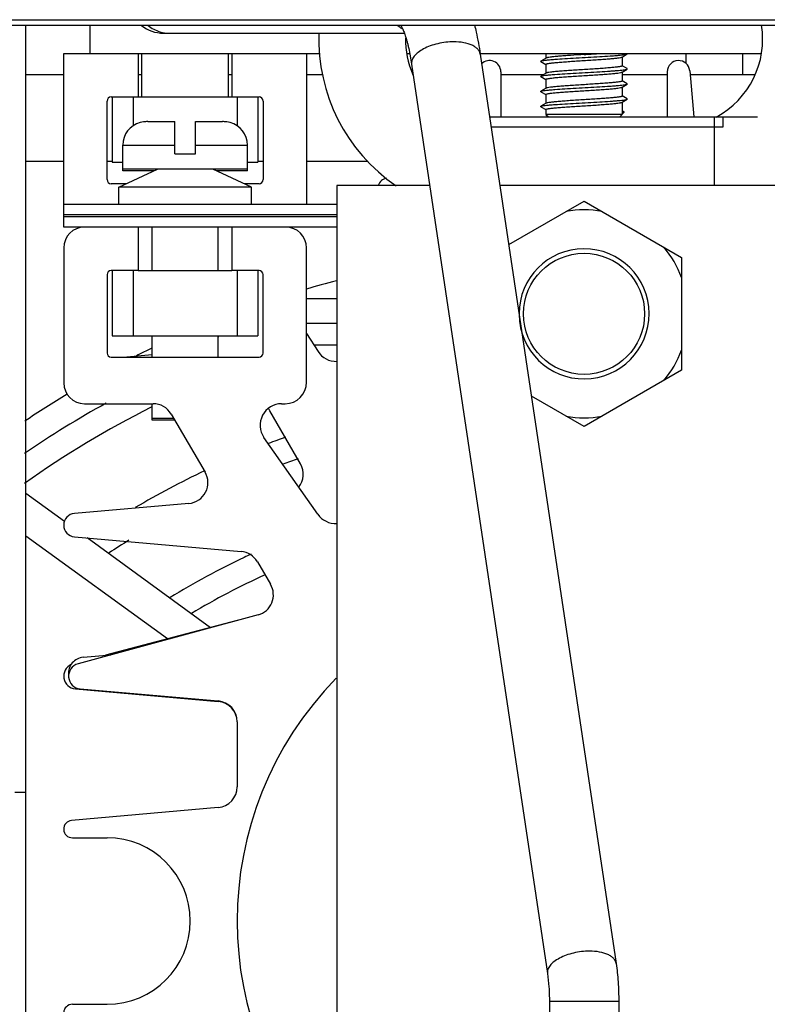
# Model space of a CAD drawing. Header units: inches. Extents: x 0 to 22, y 0 to 17.
# Tile 8 of 55: x 8.682 to 8.99, y 7.806 to 8.211. Entities that reach past the tile are written whole.
import ezdxf

# ---------------------------------------------------------------- set-up
doc = ezdxf.new("R2010")
doc.units = ezdxf.units.IN
doc.header["$LTSCALE"] = 1.21
doc.header["$MEASUREMENT"] = 0
doc.layers.get('0').update_dxf_attribs({"linetype": 'CONTINUOUS'})
for name, color, linetype in [('02___PRT_ALL_AXES', 7, 'CONTINUOUS'), ('AXES', 7, 'CONTINUOUS'), ('AXIS_PART', 7, 'CONTINUOUS')]:
    doc.layers.add(name, color=color, linetype=linetype)

msp = doc.modelspace()

# ---------------------------------------------------------------- linework, layer by layer
at = {"color": 7, "linetype": 'Continuous'}
for p, q in [((8.146512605, 8.2113191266), (9.6822268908, 8.2113191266)), ((8.391655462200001, 8.2090334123), (9.4370840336, 8.2090334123)), ((8.6844411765, 7.268787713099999), (8.6844411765, 8.2090334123)), ((8.7107983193, 8.2090334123), (8.7107983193, 8.1973591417)), ((8.743549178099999, 8.205769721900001), (8.840377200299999, 8.205769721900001)), ((8.7000840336, 8.1259305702), (8.7000840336, 8.1973591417)), ((8.7000840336, 8.1973591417), (8.805587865, 8.1973591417)), ((8.7307983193, 8.1973591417), (8.7307983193, 8.1795019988)), ((8.769369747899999, 8.1973591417), (8.769369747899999, 8.1795019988)), ((8.800084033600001, 8.1973591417), (8.800084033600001, 8.1352162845)), ((8.8414595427, 8.1973591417), (8.842524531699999, 8.1973591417)), ((8.871611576, 8.1973591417), (8.9872799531, 8.1973591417)), ((8.871611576, 8.1971666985), (8.9275574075, 7.822769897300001)), ((8.8986554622, 8.1973591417), (8.8986554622, 8.1954833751)), ((8.929991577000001, 8.1959537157), (8.9321453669, 8.1972036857)), ((8.9562268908, 8.1973591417), (8.9562268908, 8.1934115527)), ((8.9796554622, 8.1973591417), (8.9796554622, 8.1887877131)), ((8.8433538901, 8.1929441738), (8.8992997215, 7.8185473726)), ((8.8965885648, 8.1941013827), (8.8965941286, 8.1942870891)), ((8.8965885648, 8.1941013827), (8.8986554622, 8.1929029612)), ((8.8965941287, 8.1940980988), (8.8965885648, 8.1941013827)), ((8.8987479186, 8.1955370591), (8.8965941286, 8.1942870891)), ((8.8986554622, 8.1929554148), (8.8986554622, 8.189272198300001)), ((8.9300840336, 8.1960074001), (8.9300840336, 8.1923241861)), ((8.8800840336, 8.1898800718), (8.8800840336, 8.1713371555)), ((8.8987479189, 8.1893258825), (8.896594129, 8.1880759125)), ((8.929991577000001, 8.1897425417), (8.932145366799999, 8.1909925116)), ((8.9300840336, 8.1897962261), (8.9300840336, 8.1861130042)), ((8.9321453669, 8.191181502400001), (8.9301073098, 8.192364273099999)), ((8.9321453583, 8.1909925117), (8.932145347, 8.1911815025)), ((8.9486554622, 8.1898800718), (8.9486554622, 8.1713371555)), ((8.9578817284, 8.1902828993), (8.9595392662, 8.1713371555)), ((8.6844411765, 8.1887877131), (8.7000840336, 8.1887877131)), ((8.7307983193, 8.1887877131), (8.7322268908, 8.1887877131)), ((8.767941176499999, 8.1887877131), (8.769369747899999, 8.1887877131)), ((8.800084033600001, 8.1887877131), (8.806763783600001, 8.1887877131)), ((8.8800840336, 8.1887877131), (8.8978209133, 8.1887877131)), ((8.8965941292, 8.1878869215), (8.898632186, 8.1867041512)), ((8.896594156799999, 8.1878869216), (8.8965941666, 8.1880759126)), ((8.8986554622, 8.186744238), (8.8986554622, 8.183061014)), ((8.9300840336, 8.1887877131), (8.9486554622, 8.1887877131)), ((8.9321453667, 8.1849703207), (8.9301073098, 8.1861530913)), ((8.9321453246, 8.1847813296), (8.932145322, 8.1849703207)), ((8.9580125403, 8.1887877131), (8.9847773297, 8.1887877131)), ((8.898747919, 8.1831146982), (8.8965941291, 8.1818647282)), ((8.8965941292, 8.181675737), (8.898632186, 8.1804929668)), ((8.8965941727, 8.181675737), (8.8965941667, 8.181864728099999)), ((8.929991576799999, 8.1835313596), (8.9321453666, 8.1847813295)), ((8.9300840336, 8.183585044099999), (8.9300840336, 8.1799018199)), ((8.7179411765, 8.1455019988), (8.7179411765, 8.177787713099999)), ((8.7196554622, 8.1795019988), (8.7307983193, 8.1795019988)), ((8.720084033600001, 8.1795019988), (8.720084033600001, 8.1526448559)), ((8.7286554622, 8.1795019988), (8.7286554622, 8.1676755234)), ((8.769369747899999, 8.1795019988), (8.780512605, 8.1795019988)), ((8.771512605, 8.1795019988), (8.771512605, 8.1676755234)), ((8.7800840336, 8.1795019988), (8.7800840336, 8.1526448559)), ((8.7822268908, 8.177787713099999), (8.7822268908, 8.1455019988)), ((8.8987479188, 8.176903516), (8.8965941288, 8.1756535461)), ((8.8986554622, 8.1805330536), (8.8986554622, 8.1768498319)), ((8.929991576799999, 8.1773201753), (8.9321453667, 8.1785701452)), ((8.9300840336, 8.1773738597), (8.9300840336, 8.1723411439)), ((8.932145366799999, 8.1787591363), (8.9301073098, 8.1799419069)), ((8.9321453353, 8.1785701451), (8.932145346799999, 8.1787591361)), ((8.8965941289, 8.1754645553), (8.8986321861, 8.1742817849)), ((8.8965941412, 8.1754645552), (8.896594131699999, 8.175653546)), ((8.8986554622, 8.1743218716), (8.8986554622, 8.1723411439)), ((8.9290800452, 8.1713371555), (8.930939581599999, 8.173196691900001)), ((8.9300840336, 8.1736906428), (8.930939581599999, 8.173196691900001)), ((8.9309164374, 8.1732609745), (8.9301073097, 8.1737307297)), ((8.930939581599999, 8.173196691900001), (8.9309164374, 8.1732609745)), ((8.732941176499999, 8.1692133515), (8.731512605, 8.168946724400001)), ((8.731512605, 8.168946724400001), (8.731512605, 8.1690099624)), ((8.7346686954, 8.1693591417), (8.745798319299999, 8.1693591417)), ((8.745798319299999, 8.1560734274), (8.745798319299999, 8.1693591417)), ((8.7543697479, 8.1560734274), (8.7543697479, 8.1693591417)), ((8.7543697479, 8.1693591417), (8.7654993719, 8.1693591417)), ((8.768586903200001, 8.1689455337), (8.7672268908, 8.1692133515)), ((8.7686554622, 8.1690099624), (8.7686554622, 8.168946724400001)), ((8.8754712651, 8.1713371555), (8.985798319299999, 8.1713371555)), ((8.8986554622, 8.1723411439), (8.8996594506, 8.1713371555)), ((8.9300840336, 8.1723411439), (8.8986554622, 8.1723411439)), ((8.9679411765, 8.1713371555), (8.9679411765, 8.143073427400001)), ((8.971512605, 8.1713371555), (8.971512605, 8.1670514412)), ((8.9679411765, 8.1670514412), (8.8761116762, 8.1670514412)), ((8.7244411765, 8.1491247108), (8.7244411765, 8.1597162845)), ((8.7244411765, 8.1597162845), (8.745798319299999, 8.1597162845)), ((8.7543697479, 8.1597162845), (8.7757268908, 8.1597162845)), ((8.7757268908, 8.1491247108), (8.7757268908, 8.1597162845)), ((8.6844411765, 8.1530734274), (8.7000840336, 8.1530734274)), ((8.7179411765, 8.1530734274), (8.720084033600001, 8.1530734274)), ((8.720084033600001, 8.1526448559), (8.7244411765, 8.1526448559)), ((8.745798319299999, 8.1560734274), (8.7543697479, 8.1560734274)), ((8.7757268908, 8.1526448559), (8.7800840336, 8.1526448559)), ((8.7800840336, 8.1530734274), (8.7822268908, 8.1530734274)), ((8.800084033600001, 8.1530734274), (8.8253013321, 8.1530734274)), ((8.7227268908, 8.1423591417), (8.7386575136, 8.1497877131)), ((8.7757268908, 8.1497877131), (8.7244411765, 8.1497877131)), ((8.7372357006, 8.1491247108), (8.7244411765, 8.1491247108)), ((8.7774411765, 8.1423591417), (8.7615105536, 8.1497877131)), ((8.7757268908, 8.1491247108), (8.7629323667, 8.1491247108)), ((8.7257904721, 8.1437877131), (8.7196554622, 8.1437877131)), ((8.7227268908, 8.1352162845), (8.7227268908, 8.1423591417)), ((8.7774411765, 8.1423591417), (8.7227268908, 8.1423591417)), ((8.780512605, 8.1437877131), (8.774377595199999, 8.1437877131)), ((8.7774411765, 8.1352162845), (8.7774411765, 8.1423591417)), ((8.8125699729, 8.143073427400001), (8.8125699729, 7.6832348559)), ((8.8508060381, 8.143073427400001), (8.8125699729, 8.143073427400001)), ((9.0268556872, 8.143073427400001), (8.8796946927, 8.143073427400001)), ((8.8833329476, 8.118725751), (8.9143697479, 8.1366448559)), ((8.9143697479, 8.1366448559), (8.954512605, 8.1134683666)), ((8.8125699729, 8.1352162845), (8.7000840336, 8.1352162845)), ((8.8125699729, 8.1309305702), (8.7000840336, 8.1309305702)), ((8.8125699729, 8.130216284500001), (8.7000840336, 8.130216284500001)), ((8.8125699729, 8.1259305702), (8.7000840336, 8.1259305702)), ((8.7307983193, 8.1259305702), (8.7307983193, 8.1080734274)), ((8.736512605, 8.1080734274), (8.736512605, 8.1259305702)), ((8.763655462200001, 8.1080734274), (8.763655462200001, 8.1259305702)), ((8.769369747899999, 8.1259305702), (8.769369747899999, 8.1080734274)), ((8.7000840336, 8.1173591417), (8.7000840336, 8.0617877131)), ((8.800084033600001, 8.0620734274), (8.800084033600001, 8.1173591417)), ((8.954512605, 8.1134683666), (8.954512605, 8.0669642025)), ((8.7307983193, 8.1080734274), (8.7196554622, 8.1080734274)), ((8.720084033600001, 8.1080734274), (8.720084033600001, 8.0812162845)), ((8.7286554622, 8.1080734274), (8.7286554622, 8.0812162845)), ((8.780512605, 8.1080734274), (8.769369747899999, 8.1080734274)), ((8.771512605, 8.1080734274), (8.771512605, 8.0812162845)), ((8.7800840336, 8.1080734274), (8.7800840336, 8.0812162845)), ((8.7179411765, 8.106359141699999), (8.7179411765, 8.0740734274)), ((8.7822268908, 8.0740734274), (8.7822268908, 8.106359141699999)), ((8.8125699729, 8.096365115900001), (8.800084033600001, 8.0963659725)), ((8.8125699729, 8.0862413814), (8.800084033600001, 8.086242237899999)), ((8.720084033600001, 8.0812162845), (8.7800840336, 8.0812162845)), ((8.736512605, 8.0723591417), (8.736512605, 8.0812162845)), ((8.763655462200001, 8.0723591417), (8.763655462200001, 8.0812162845)), ((8.800084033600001, 8.0821733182), (8.8048297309, 8.0747340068)), ((8.8125699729, 8.077289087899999), (8.8031993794, 8.0772897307)), ((8.7196554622, 8.0723591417), (8.780512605, 8.0723591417)), ((8.7245770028, 8.0723591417), (8.736512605, 8.0734033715)), ((8.954512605, 8.0669642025), (8.9143697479, 8.043787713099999)), ((8.9143697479, 8.043787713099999), (8.89265772, 8.0563231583)), ((8.7086554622, 8.053216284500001), (8.7369467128, 8.053216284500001)), ((8.736512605, 8.0464104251), (8.736512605, 8.053216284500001)), ((8.789813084, 8.053216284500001), (8.7912268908, 8.053216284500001)), ((8.7454535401, 8.0470734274), (8.736512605, 8.0470734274)), ((8.744349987, 8.048964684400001), (8.7583238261, 8.025016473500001)), ((8.7976218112, 8.0284187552), (8.785011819, 8.0502599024)), ((8.7458404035, 8.0464104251), (8.736512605, 8.0464104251)), ((8.8046667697, 8.0077039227), (8.7825577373, 8.0392788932)), ((8.751667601, 8.0121578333), (8.704495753, 8.0080308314)), ((8.7427892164, 7.9563475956), (8.6844411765, 7.998739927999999)), ((8.704495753, 7.9984017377), (8.7731646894, 7.9923939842)), ((8.7798209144, 7.9881750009), (8.7852590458, 7.9788551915)), ((8.7801024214, 7.966263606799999), (8.7059720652, 7.946129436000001)), ((8.771512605, 7.9639305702), (8.7172870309, 7.9496150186)), ((8.7080953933, 7.9488108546), (8.719526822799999, 7.949810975)), ((8.7048778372, 7.9357968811), (8.763688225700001, 7.9306516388)), ((8.7068939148, 7.935795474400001), (8.763688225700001, 7.9308266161)), ((8.771512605, 7.922287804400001), (8.771512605, 7.8954625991)), ((8.6844411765, 7.8930734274), (8.680012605, 7.8930734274)), ((8.763688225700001, 7.8869237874), (8.7033504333, 7.881644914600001)), ((8.7036622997, 7.8745019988), (8.7179411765, 7.8745019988)), ((8.7036622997, 7.8059305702), (8.7179411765, 7.8059305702)), ((8.9286554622, 7.8070872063), (8.9000840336, 7.8070872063)), ((8.9000840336, 7.8070872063), (8.9000840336, 7.755258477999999)), ((8.9286554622, 7.8070872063), (8.9286554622, 7.755258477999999))]:
    msp.add_line(p, q, dxfattribs=at)
at = {"color": 3, "linetype": 'Continuous'}
for p, q in [((8.7307983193, 8.1795019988), (8.769369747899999, 8.1795019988)), ((8.971512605, 8.1670514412), (8.9679411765, 8.1670514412)), ((8.7307983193, 8.1080734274), (8.769369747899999, 8.1080734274))]:
    msp.add_line(p, q, dxfattribs=at)
at = {"color": 7, "linetype": 'Continuous'}
msp.add_circle((8.9143697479, 8.0902162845), 0.0249285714, dxfattribs=at)
for centre, radius, start, end in [((8.8782336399, 8.203332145), 0.0731158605, 178.0855294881, 235.6580561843), ((8.8464761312, 8.2195425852), 0.013822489, 229.9808967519, 233.0372378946), ((8.846424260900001, 8.2194755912), 0.0137377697, 233.0420863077, 239.7656754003), ((8.9514901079, 8.2032449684), 0.0364173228, 298.4285880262, 9.182544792), ((8.8772493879, 8.2032449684), 0.0364173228, 179.095807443, 203.5673333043), ((8.8505526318, 9.232685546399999), 1.0376672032, 273.5272600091, 273.8491500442), ((8.875462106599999, 8.1898800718), 0.004621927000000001, 0, 135.1806194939), ((8.9532773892, 8.1898800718), 0.004621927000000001, 5, 180), ((8.7196554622, 8.177787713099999), 0.0017142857, 90, 180), ((8.780512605, 8.177787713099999), 0.0017142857, 0, 90), ((8.7340840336, 8.1597162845), 0.009642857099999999, 105.4660148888, 180), ((8.7346670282, 8.1590710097), 0.0102881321, 89.99071559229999, 99.65712448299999), ((8.765501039, 8.1590710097), 0.0102881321, 80.342875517, 90.00928440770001), ((8.7660840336, 8.1597162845), 0.009642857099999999, 0, 74.5339851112), ((8.7196554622, 8.1455019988), 0.0017142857, 180, 270), ((8.780512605, 8.1455019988), 0.0017142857, 270, 360), ((8.8341137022, 8.141387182), 0.0048291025, 102.4632771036, 159.0901925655), ((8.9143697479, 8.0902162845), 0.04281939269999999, 80.1121572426, 99.88784275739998), ((8.7086554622, 8.1173591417), 0.0085714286, 90, 180), ((8.791512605, 8.1173591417), 0.0085714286, 0, 90), ((8.9143697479, 8.0902162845), 0.0267857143, 180.7355066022, 180), ((8.9143697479, 8.0902162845), 0.04281939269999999, 20.3653787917, 39.88784275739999), ((8.7196554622, 8.106359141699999), 0.0017142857, 90, 180), ((8.780512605, 8.106359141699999), 0.0017142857, 0, 90), ((8.7558101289, 8.0836958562), 0.0085714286, 337.7224837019, 342.9195747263), ((8.7196554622, 8.0740734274), 0.0017142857, 180, 270), ((8.780512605, 8.0740734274), 0.0017142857, 270, 360), ((8.8122968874, 8.079497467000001), 0.0088571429, 212.5346817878, 271.786880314), ((8.9143697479, 8.0902162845), 0.04281939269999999, 320.1121572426, 339.6346212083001), ((8.7086554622, 8.0617877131), 0.0085714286, 180, 270), ((8.7912268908, 8.0620734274), 0.0088571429, 270, 360), ((8.9142315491, 7.6962871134), 0.4077067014, 118.8307397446, 124.3982262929), ((8.914484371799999, 7.6958607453), 0.3980768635, 116.6209804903, 125.3796564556), ((8.7369467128, 8.0446448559), 0.0085714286, 30.2636649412, 90), ((8.789813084, 8.0443591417), 0.0088571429, 90, 215), ((8.7775887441, 8.045974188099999), 0.0085714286, 30, 38.0525903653), ((8.9143697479, 8.0902162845), 0.04281939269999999, 260.1121572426, 279.8878427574), ((8.914325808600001, 7.696313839), 0.3644461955, 109.7107112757, 110.8924285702), ((8.9143720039, 7.6961881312), 0.3544563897, 109.4113015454, 110.4737901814), ((8.7901987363, 8.0241330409), 0.0085714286, 321.7203918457, 30), ((8.9143663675, 7.6962154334), 0.364552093, 115.3880929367, 120.4654729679), ((8.7509205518, 8.020696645), 0.0085714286, 274.9999999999, 30.2636649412), ((8.7049169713, 8.0032162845), 0.0048329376, 94.9999999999, 264.9999999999), ((8.8119221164, 8.0127841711), 0.0088571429, 215, 274.1954473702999), ((8.914332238, 7.696326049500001), 0.3543158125, 121.9371972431, 123.5029502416), ((8.7724176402, 7.9838551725), 0.0085714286, 30.2636649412, 84.9999999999), ((8.9144937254, 7.696124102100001), 0.3255096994, 114.9222973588, 115.5010092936), ((8.9143887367, 7.6963518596), 0.3252589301, 115.5015897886, 121.6098062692), ((8.9144274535, 7.696273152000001), 0.3152228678, 114.6325708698, 120.8645307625), ((8.7778557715, 7.974535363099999), 0.0085714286, 285.1952485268, 30.2636649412), ((8.7053355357, 7.9410283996), 0.0052515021, 114.2599695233, 265), ((8.7086693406, 7.9422506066), 0.006585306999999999, 95, 185.3021976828), ((8.707353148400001, 7.9410445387), 0.005269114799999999, 105.1952485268, 265), ((8.9143697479, 7.8402162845), 0.1428571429, 135.5914649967, 224.4085350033), ((8.7629411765, 7.922287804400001), 0.0085714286, 0, 85), ((8.7629411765, 7.9221128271), 0.0085714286, 1.1855348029, 85), ((8.7629411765, 7.8954625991), 0.0085714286, 275, 360), ((8.7036622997, 7.8780802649), 0.0035782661, 95, 270), ((8.7179411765, 7.8402162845), 0.0342857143, 270, 90), ((8.7036622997, 7.802352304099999), 0.0035782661, 90, 265)]:
    msp.add_arc(centre, radius, start, end, dxfattribs=at)
for points, knots in [([(8.8391565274, 8.2086352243), (8.8391231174, 8.2086754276), (8.8390213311, 8.208818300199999), (8.8391642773, 8.2085982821), (8.8392745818, 8.2083978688), (8.8395197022, 8.2079380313), (8.8397856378, 8.2073509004), (8.8401000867, 8.2065930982), (8.8404342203, 8.2057004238), (8.8407816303, 8.2046763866), (8.841132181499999, 8.2035344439), (8.841482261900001, 8.2022833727), (8.8418272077, 8.2009317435), (8.8422861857, 8.198955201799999), (8.842820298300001, 8.1962863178), (8.8431827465, 8.1940894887), (8.8433538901, 8.1929441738)], [0, 0, 0, 0, 0.0094362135, 0.014315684, 0.0323070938, 0.0619533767, 0.1019498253, 0.1512937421, 0.2090520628, 0.2743097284, 0.3463609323, 0.424691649, 0.5087917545, 0.5981536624, 0.7909567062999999, 1, 1, 1, 1]), ([(8.869243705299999, 8.209038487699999), (8.8694845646, 8.2081086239), (8.870434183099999, 8.204185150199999), (8.8711570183, 8.200208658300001), (8.871611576, 8.1971666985)], [0, 0, 0, 0, 0.2379791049, 1, 1, 1, 1]), ([(8.8606847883, 8.2021982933), (8.8595884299, 8.2021982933), (8.857379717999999, 8.2020629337), (8.8541382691, 8.201499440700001), (8.8510719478, 8.200598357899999), (8.848342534, 8.1994100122), (8.8460873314, 8.1979933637), (8.844416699, 8.196411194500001), (8.8434090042, 8.1947104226), (8.8432729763, 8.1934866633), (8.843353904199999, 8.192944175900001)], [0, 0, 0, 0, 0.1540954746, 0.3102042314, 0.4615295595, 0.6022378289, 0.7273583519, 0.8340450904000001, 0.9229085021, 1, 1, 1, 1]), ([(8.8716115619, 8.1971666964), (8.8715571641, 8.1975313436), (8.871311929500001, 8.1982734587), (8.8705906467, 8.1992652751), (8.869545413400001, 8.2001330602), (8.867660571, 8.201167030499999), (8.8646556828, 8.202001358), (8.8620732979, 8.2021982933), (8.8606847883, 8.2021982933)], [0, 0, 0, 0, 0.08585571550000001, 0.1782817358, 0.2820955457, 0.3996848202, 0.676655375, 1, 1, 1, 1]), ([(8.8965941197, 8.1942870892), (8.8966661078, 8.1943288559), (8.8968718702, 8.1943962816), (8.8974725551, 8.1945321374), (8.8985815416, 8.1946807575), (8.9002994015, 8.1948557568), (8.902974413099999, 8.1950688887), (8.906626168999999, 8.1953076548), (8.9111780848, 8.19556992), (8.9159723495, 8.1958331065), (8.9206448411, 8.1960960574), (8.924298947, 8.1963224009), (8.9268955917, 8.1965109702), (8.9285093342, 8.1966444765), (8.929851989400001, 8.1967782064), (8.9309036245, 8.196906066), (8.9316337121, 8.197037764), (8.9320221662, 8.1971322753), (8.9321453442, 8.1972036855)], [0, 0, 0, 0, 0.0069913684, 0.0179723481, 0.0518422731, 0.1007514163, 0.1631121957, 0.277209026, 0.4081824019, 0.5461143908, 0.680551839, 0.8013115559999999, 0.8536474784, 0.8992630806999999, 0.9373027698, 0.9670660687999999, 0.9880395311, 1, 1, 1, 1]), ([(8.9143934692, 8.1969840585), (8.912518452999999, 8.1968661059), (8.9097837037, 8.1966946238), (8.906281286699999, 8.1964513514), (8.9040017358, 8.196274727), (8.902067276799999, 8.1961006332), (8.9005439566, 8.1959271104), (8.899552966, 8.1957782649), (8.8990071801, 8.1956444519), (8.8988167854, 8.1955770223), (8.8987479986, 8.1955370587)], [0, 0, 0, 0, 0.3582179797, 0.5224627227, 0.6694043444, 0.7941829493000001, 0.8927117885, 0.9618738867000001, 0.9848315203, 1, 1, 1, 1]), ([(8.8986554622, 8.1929554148), (8.8986554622, 8.1929945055), (8.8987601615, 8.1930846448), (8.8989741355, 8.1931577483), (8.8993298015, 8.1932522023), (8.9000572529, 8.1933843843), (8.901284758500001, 8.1935438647), (8.9030950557, 8.1937228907), (8.905309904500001, 8.193904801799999), (8.9078485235, 8.1940877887), (8.9106208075, 8.1942714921), (8.913527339, 8.1944554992), (8.9164640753, 8.1946395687), (8.919325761, 8.1948235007), (8.9220100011, 8.195006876), (8.924420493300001, 8.1951897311), (8.926471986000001, 8.195369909), (8.9280893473, 8.1955495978), (8.9291413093, 8.1957033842), (8.9297189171, 8.1958421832), (8.9299195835, 8.195911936), (8.929991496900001, 8.1959537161)], [0, 0, 0, 0, 0.0037154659, 0.0110285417, 0.022494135, 0.0381412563, 0.0815571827, 0.1398963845, 0.2111310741, 0.2927397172, 0.3818207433, 0.4752024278, 0.5695515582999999, 0.6614964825, 0.7477600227, 0.825270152, 0.8912756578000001, 0.9434525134, 0.9800196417, 0.9920950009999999, 1, 1, 1, 1]), ([(8.8965941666, 8.1880759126), (8.896666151, 8.188117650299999), (8.8968718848, 8.188185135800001), (8.8974726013, 8.1883209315), (8.898581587, 8.1884695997), (8.900299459, 8.188644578), (8.9029744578, 8.1888577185), (8.9066262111, 8.1890964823), (8.9111781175, 8.1893587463), (8.9159723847, 8.189621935), (8.920644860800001, 8.189884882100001), (8.9242989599, 8.1901112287), (8.9268956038, 8.1902997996), (8.9285093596, 8.1904332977), (8.9298520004, 8.1905670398), (8.9309036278, 8.1906948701), (8.9316336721, 8.1908266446), (8.9320221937, 8.1909210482), (8.9321453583, 8.1909925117)], [0, 0, 0, 0, 0.0069898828, 0.0179724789, 0.0518426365, 0.1007518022, 0.1631125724, 0.277208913, 0.4081826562, 0.5461143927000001, 0.6805522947, 0.8013108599, 0.8536471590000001, 0.8992637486, 0.9373030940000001, 0.9670651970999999, 0.9880382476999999, 1, 1, 1, 1]), ([(8.8986554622, 8.186744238), (8.8986554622, 8.1867833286), (8.8987601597, 8.1868734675), (8.8989741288, 8.1869465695), (8.8993297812, 8.187041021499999), (8.9000571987, 8.1871731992), (8.9012846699, 8.1873326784), (8.903094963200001, 8.187511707), (8.905309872, 8.187693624), (8.9078485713, 8.187876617), (8.9106208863, 8.1880603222), (8.9135273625, 8.1882443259), (8.9164640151, 8.1884283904), (8.919325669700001, 8.188612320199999), (8.922009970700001, 8.1887956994), (8.9244205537, 8.1889785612), (8.9264720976, 8.1891587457), (8.928089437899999, 8.1893384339), (8.929141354, 8.1894922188), (8.9297189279, 8.1896310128), (8.9299195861, 8.1897007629), (8.9299914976, 8.189742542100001)], [0, 0, 0, 0, 0.0037154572, 0.011028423, 0.0224936, 0.0381399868, 0.0815537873, 0.1398926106, 0.2111294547, 0.2927420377, 0.3818246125, 0.4752037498, 0.5695485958, 0.6614923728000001, 0.7477583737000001, 0.8252729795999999, 0.8912801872, 0.9434557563, 0.9800204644, 0.9920951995, 1, 1, 1, 1]), ([(8.9300840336, 8.1923241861), (8.9300840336, 8.192285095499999), (8.929979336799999, 8.1921949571), (8.9297653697, 8.1921218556), (8.929409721, 8.192027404), (8.928682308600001, 8.1918952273), (8.9274548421, 8.1917357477), (8.9256445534, 8.191556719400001), (8.923429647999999, 8.1913748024), (8.9208909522, 8.191191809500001), (8.9181186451, 8.1910081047), (8.9152121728, 8.1908241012), (8.9122755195, 8.1906400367), (8.9094138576, 8.1904561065), (8.9067295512, 8.1902727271), (8.9043189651, 8.1900898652), (8.9022674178, 8.189909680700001), (8.9006500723, 8.1897299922), (8.8995981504, 8.1895762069), (8.8990205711, 8.1894374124), (8.898819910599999, 8.1893676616), (8.898747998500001, 8.1893258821)], [0, 0, 0, 0, 0.0037154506, 0.0110283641, 0.0224933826, 0.0381396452, 0.08155322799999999, 0.1398919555, 0.211128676, 0.292741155, 0.3818236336, 0.4752022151, 0.5695473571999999, 0.6614914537, 0.7477575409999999, 0.8252722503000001, 0.8912795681, 0.9434552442, 0.9800202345, 0.9920951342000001, 1, 1, 1, 1]), ([(8.9300840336, 8.1861130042), (8.9300840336, 8.1860739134), (8.929979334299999, 8.185983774), (8.9297653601, 8.1859106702), (8.9294096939, 8.185816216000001), (8.9286822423, 8.1856840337), (8.9274547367, 8.185524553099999), (8.9256444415, 8.185345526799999), (8.9234295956, 8.185163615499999), (8.920890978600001, 8.1849806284), (8.9181186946, 8.1847969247), (8.9152121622, 8.1846129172), (8.912275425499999, 8.1844288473), (8.9094137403, 8.184244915), (8.9067295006, 8.1840615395), (8.9043190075, 8.1838786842), (8.902267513, 8.1836985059), (8.9006501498, 8.1835188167), (8.8995981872, 8.1833650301), (8.8990205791, 8.1832262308), (8.8988199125, 8.183156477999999), (8.8987479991, 8.183114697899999)], [0, 0, 0, 0, 0.0037154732, 0.0110285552, 0.0224941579, 0.038141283, 0.0815572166, 0.1398964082, 0.2111309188, 0.2927394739, 0.3818205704, 0.4752022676, 0.5695514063, 0.6614963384, 0.7477598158, 0.8252699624, 0.8912755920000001, 0.9434524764, 0.9800196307, 0.9920949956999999, 1, 1, 1, 1]), ([(8.8965941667, 8.181864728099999), (8.8966661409, 8.1819064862), (8.8968718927, 8.1819739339), (8.897472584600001, 8.1821097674), (8.8985815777, 8.1822584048), (8.9002994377, 8.1824333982), (8.9029744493, 8.1826465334), (8.9066262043, 8.1828852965), (8.9111781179, 8.1831475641), (8.9159723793, 8.1834107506), (8.9206448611, 8.1836737), (8.9242989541, 8.1839000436), (8.9268955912, 8.184088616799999), (8.9285093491, 8.1842221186), (8.9298520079, 8.1843558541), (8.9309036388, 8.1844836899), (8.9316336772, 8.1846154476), (8.932022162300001, 8.1847098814), (8.9321453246, 8.1847813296)], [0, 0, 0, 0, 0.006990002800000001, 0.0179722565, 0.0518422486, 0.1007513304, 0.1631121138, 0.277209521, 0.4081827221, 0.546114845, 0.6805527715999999, 0.8013117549, 0.8536473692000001, 0.8992638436, 0.9373043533, 0.9670668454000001, 0.9880390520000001, 1, 1, 1, 1]), ([(8.8986554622, 8.1805330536), (8.8986554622, 8.180572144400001), (8.8987601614, 8.1806622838), (8.8989741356, 8.1807353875), (8.8993298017, 8.1808298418), (8.9000572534, 8.1809620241), (8.901284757, 8.1811215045), (8.9030950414, 8.1813005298), (8.9053098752, 8.1814824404), (8.9078484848, 8.1816654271), (8.9106207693, 8.1818491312), (8.9135273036, 8.1820331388), (8.9164640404, 8.182217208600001), (8.919325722, 8.1824011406), (8.9220099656, 8.1825845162), (8.9244204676, 8.182767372), (8.9264719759, 8.1829475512), (8.9280893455, 8.1831272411), (8.9291413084, 8.1832810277), (8.929718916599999, 8.183419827), (8.9299195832, 8.1834895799), (8.9299914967, 8.18353136)], [0, 0, 0, 0, 0.0037154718, 0.0110285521, 0.0224941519, 0.0381412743, 0.0815572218, 0.1398962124, 0.2111298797, 0.2927383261, 0.3818196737, 0.4752012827, 0.5695504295, 0.6614954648, 0.7477584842, 0.8252693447, 0.8912755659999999, 0.9434524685, 0.9800196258, 0.992094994, 1, 1, 1, 1]), ([(8.896594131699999, 8.175653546), (8.8966661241, 8.1756953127), (8.8968718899, 8.1757627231), (8.897472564, 8.1758986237), (8.8985815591, 8.1760472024), (8.900299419, 8.1762222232), (8.9029744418, 8.1764353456), (8.9066262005, 8.176674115), (8.911178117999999, 8.176936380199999), (8.915972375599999, 8.1771995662), (8.9206448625, 8.1774625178), (8.9242989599, 8.1776888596), (8.9268955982, 8.1778774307), (8.9285093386, 8.1780109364), (8.9298519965, 8.1781446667), (8.9309036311, 8.1782725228), (8.9316337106, 8.1784042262), (8.932022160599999, 8.1784987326), (8.9321453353, 8.1785701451)], [0, 0, 0, 0, 0.006991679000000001, 0.0179722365, 0.0518423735, 0.100751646, 0.1631125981, 0.2772100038, 0.4081831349, 0.5461151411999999, 0.6805524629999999, 0.8013121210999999, 0.8536476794, 0.8992633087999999, 0.9373032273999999, 0.9670666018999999, 0.9880396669, 1, 1, 1, 1]), ([(8.8986554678, 8.1743218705), (8.898655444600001, 8.1743609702), (8.8987601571, 8.1744511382), (8.8989741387, 8.174524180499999), (8.8993297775, 8.1746186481), (8.9000571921, 8.1747508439), (8.9012846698, 8.1749103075), (8.9030949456, 8.1750893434), (8.9053098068, 8.1752712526), (8.9078484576, 8.1754542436), (8.910620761, 8.1756379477), (8.9135272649, 8.1758219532), (8.9164639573, 8.1760060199), (8.919325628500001, 8.1761899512), (8.922009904, 8.1763733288), (8.9244204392, 8.176556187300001), (8.9264719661, 8.1767363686), (8.928089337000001, 8.1769160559), (8.9291412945, 8.1770698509), (8.9297189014, 8.1772086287), (8.929919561, 8.1772783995), (8.9299914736, 8.1773201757)], [0, 0, 0, 0, 0.0037163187, 0.0110285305, 0.022493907, 0.0381396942, 0.0815540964, 0.1398932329, 0.2111277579, 0.2927378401, 0.3818207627, 0.4752010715, 0.569547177, 0.6614924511, 0.7477574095, 0.8252692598, 0.8912758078, 0.9434533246, 0.9800195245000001, 0.9920952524, 1, 1, 1, 1]), ([(8.9300840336, 8.1799018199), (8.9300840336, 8.1798627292), (8.9299793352, 8.17977259), (8.9297653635, 8.1796994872), (8.929409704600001, 8.1796050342), (8.9286822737, 8.1794728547), (8.9274547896, 8.1793133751), (8.9256444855, 8.1791343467), (8.9234295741, 8.1789524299), (8.9208908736, 8.1787694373), (8.9181185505, 8.1785857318), (8.9152120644, 8.1784017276), (8.9122754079, 8.1782176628), (8.9094137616, 8.178033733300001), (8.906729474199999, 8.1778503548), (8.9043189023, 8.177667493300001), (8.902267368, 8.1774873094), (8.9006500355, 8.177307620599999), (8.899598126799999, 8.1771538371), (8.8990205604, 8.177015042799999), (8.8988199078, 8.1769452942), (8.8987479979, 8.176903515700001)], [0, 0, 0, 0, 0.003715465, 0.0110284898, 0.022493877, 0.0381405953, 0.0815551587, 0.1398940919, 0.2111310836, 0.2927436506, 0.3818261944, 0.475206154, 0.5695511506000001, 0.6614943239, 0.7477599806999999, 0.8252742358, 0.8912810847, 0.943456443, 0.9800209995, 0.9920953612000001, 1, 1, 1, 1]), ([(8.7686554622, 8.168946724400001), (8.7686554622, 8.1689447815), (8.768650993, 8.1689423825), (8.7686451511, 8.1689416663), (8.7686334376, 8.1689409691), (8.7686139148, 8.1689422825), (8.7685968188, 8.1689442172), (8.768586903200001, 8.1689455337)], [0, 0, 0, 0, 0.0828392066, 0.1610987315, 0.2684970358, 0.5735217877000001, 1, 1, 1, 1]), ([(8.9166306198, 7.827801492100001), (8.9155342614, 7.827801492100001), (8.9133255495, 7.8276661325), (8.910084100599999, 7.827102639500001), (8.9070177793, 7.8262015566), (8.9042883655, 7.825013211), (8.9020331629, 7.8235965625), (8.900362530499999, 7.822014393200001), (8.8993548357, 7.8203136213), (8.8992188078, 7.8190898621), (8.8992997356, 7.8185473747)], [0, 0, 0, 0, 0.1540954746, 0.3102042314, 0.4615295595, 0.6022378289, 0.7273583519, 0.8340450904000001, 0.9229085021, 1, 1, 1, 1]), ([(8.9275573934, 7.8227698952), (8.9275029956, 7.8231345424), (8.9272577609, 7.8238766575), (8.926536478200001, 7.8248684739), (8.9254912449, 7.8257362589), (8.9236064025, 7.826770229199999), (8.9206015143, 7.8276045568), (8.918019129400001, 7.827801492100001), (8.9166306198, 7.827801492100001)], [0, 0, 0, 0, 0.08585571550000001, 0.1782817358, 0.2820955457, 0.3996848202, 0.676655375, 1, 1, 1, 1]), ([(8.9275574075, 7.822769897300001), (8.9279355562, 7.820239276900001), (8.9284805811, 7.815017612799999), (8.9286554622, 7.809772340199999), (8.9286554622, 7.8070872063)], [0, 0, 0, 0, 0.4879462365, 1, 1, 1, 1]), ([(8.8992997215, 7.8185473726), (8.899569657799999, 7.816740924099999), (8.899958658, 7.8129246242), (8.9000840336, 7.8090921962), (8.9000840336, 7.8070872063)], [0, 0, 0, 0, 0.4767082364, 1, 1, 1, 1])]:
    msp.add_open_spline(points, degree=3, knots=knots, dxfattribs=at)
at = {"layer": '02___PRT_ALL_AXES', "color": 7, "linetype": 'Continuous'}
for start, end in [(104.3777741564, 106.1746851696), (115.6917190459, 116.6681290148), (121.2178483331, 124.1083430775)]:
    msp.add_arc((8.9143697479, 7.7059305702), 0.4107142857, start, end, dxfattribs=at)
at = {"layer": 'AXES', "color": 7, "linetype": 'Continuous'}
for p, q in [((8.7322268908, 8.1795019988), (8.7322268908, 8.1973591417)), ((8.767941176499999, 8.1795019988), (8.767941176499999, 8.1973591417))]:
    msp.add_line(p, q, dxfattribs=at)
at = {"layer": 'AXIS_PART', "color": 7, "linetype": 'Continuous'}
for p, q in [((8.7411153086, 8.205769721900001), (8.840377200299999, 8.205769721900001)), ((8.700366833, 8.0047230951), (8.6844411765, 8.0162937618)), ((8.7605944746, 7.9609651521), (8.709693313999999, 7.99794701))]:
    msp.add_line(p, q, dxfattribs=at)
for centre, radius, start, end in [((8.7411153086, 8.220055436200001), 0.0142857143, 230.9509083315, 270), ((8.7436402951, 8.2193902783), 0.0136352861, 230.1139243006, 253.0344640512), ((8.743559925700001, 8.219190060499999), 0.013420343, 253.1132285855, 269.9541151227)]:
    msp.add_arc(centre, radius, start, end, dxfattribs=at)

doc.saveas('drawing.dxf')
